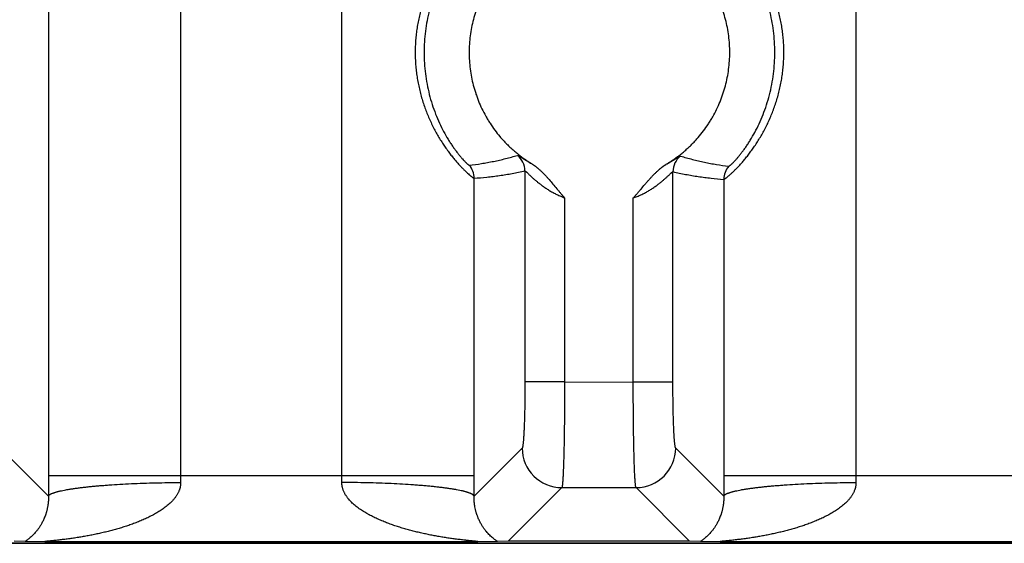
# Model space of a CAD drawing. Header units: inches. Extents: x 0 to 34, y 0 to 22.
# Tile 6 of 224: x 6.829 to 7.573, y 2.331 to 2.727. Entities that reach past the tile are written whole.
import ezdxf

# ---------------------------------------------------------------- set-up
doc = ezdxf.new("R2010")
doc.units = ezdxf.units.IN
doc.header["$LTSCALE"] = 1.87
doc.header["$MEASUREMENT"] = 0
doc.layers.get('0').update_dxf_attribs({"linetype": 'CONTINUOUS'})

msp = doc.modelspace()

# ---------------------------------------------------------------- linework, layer by layer
at = {"color": 7, "linetype": 'CONTINUOUS'}
for p, q in [((6.85079, 5.70848), (6.85079, 2.38231)), ((6.95069, 5.70848), (6.95069, 2.38231)), ((7.07261, 2.38231), (7.07261, 3.02137)), ((7.46107, 3.02129), (7.46107, 2.38231)), ((7.21091, 2.61281), (7.21091, 2.45316)), ((7.32276, 2.45316), (7.32276, 2.61222)), ((7.17251, 2.38231), (7.17251, 2.60725)), ((7.36116, 2.6064), (7.36116, 2.38231)), ((7.24088, 2.59252), (7.24088, 2.4531)), ((7.29279, 2.45316), (7.29279, 2.59235)), ((7.24088, 2.45316), (7.21091, 2.45316)), ((7.24088, 2.4531), (7.29279, 2.45316)), ((7.29279, 2.45316), (7.32276, 2.45316)), ((6.85082, 2.36686), (6.81448, 2.40321)), ((7.20882, 2.40321), (7.17248, 2.36686)), ((7.3612, 2.36686), (7.32485, 2.40321)), ((6.85079, 2.38231), (7.17251, 2.38231)), ((7.36116, 2.38231), (7.68289, 2.38231)), ((7.23879, 2.37324), (7.19831, 2.33275)), ((7.23879, 2.37324), (7.29488, 2.37324)), ((7.33536, 2.33275), (7.29488, 2.37324)), ((8.67287, 2.33131), (5.75258, 2.33131)), ((5.7528, 2.33113), (21.5412, 2.33113)), ((6.83317, 2.33254), (6.82499, 2.33275)), ((6.84883, 2.33232), (6.83317, 2.33254)), ((7.17447, 2.33232), (6.84883, 2.33232)), ((7.19013, 2.33254), (7.17447, 2.33232)), ((7.19831, 2.33275), (7.19013, 2.33254)), ((7.33536, 2.33275), (7.19831, 2.33275)), ((7.34354, 2.33254), (7.33536, 2.33275)), ((7.3592, 2.33232), (7.34354, 2.33254)), ((7.68485, 2.33232), (7.3592, 2.33232))]:
    msp.add_line(p, q, dxfattribs=at)
for centre, radius, start, end in [((7.1959, 2.61281), 0.01501, 0.02158, 51.42598), ((7.33777, 2.61221), 0.01501, 128.09554, 179.97766), ((7.1575, 2.60725), 0.01501, 0.00429, 40.88088), ((7.37617, 2.60639), 0.01501, 138.66902, 179.99394), ((7.23886, 2.40328), 0.03004, 180.1328, 269.8672), ((7.29481, 2.40328), 0.03004, 270.1328, 359.8672), ((10.28907, 2.38235), 3.43828, 180.00064, 180.25815), ((7.32322, 2.38226), 0.37253, 179.99147, 180.78374), ((6.69869, 2.38227), 0.37392, 359.21773, 0.00706), ((3.72341, 2.38238), 3.4491, 359.74225, 359.99896), ((10.79944, 2.38235), 3.43828, 180.00064, 180.25815), ((7.8336, 2.38226), 0.37253, 179.99147, 180.78374)]:
    msp.add_arc(centre, radius, start, end, dxfattribs=at)
for points, knots in [([(7.36116, 2.6064), (7.36118, 2.60639), (7.36122, 2.6064), (7.3613, 2.60642), (7.36138, 2.60645), (7.36148, 2.60649), (7.3616, 2.60655), (7.36172, 2.60662), (7.36186, 2.60671), (7.36208, 2.60684), (7.36238, 2.60705), (7.36279, 2.60734), (7.36324, 2.60769), (7.36375, 2.60809), (7.3643, 2.60854), (7.3649, 2.60906), (7.36556, 2.60962), (7.36625, 2.61024), (7.36699, 2.61092), (7.36807, 2.61193), (7.3695, 2.61333), (7.37132, 2.61518), (7.37326, 2.61725), (7.3753, 2.61954), (7.37741, 2.62204), (7.37958, 2.62475), (7.38178, 2.62765), (7.38398, 2.63075), (7.38618, 2.63403), (7.38833, 2.63748), (7.39117, 2.64235), (7.3945, 2.6488), (7.39805, 2.65696), (7.40108, 2.66555), (7.4031, 2.67297), (7.40439, 2.67904), (7.40519, 2.68365), (7.40582, 2.6883), (7.40642, 2.69455), (7.40666, 2.70083), (7.40654, 2.70711), (7.40627, 2.71181), (7.40582, 2.71649), (7.40519, 2.72115), (7.40439, 2.72576), (7.40342, 2.73032), (7.40228, 2.73482), (7.40056, 2.7407), (7.39854, 2.74644), (7.39624, 2.752), (7.39441, 2.75603), (7.39247, 2.75993), (7.39044, 2.7637), (7.38833, 2.76731), (7.38618, 2.77076), (7.38398, 2.77404), (7.38178, 2.77714), (7.37958, 2.78005), (7.37775, 2.78233), (7.3763, 2.78406), (7.37525, 2.78529), (7.37422, 2.78646), (7.37321, 2.78758), (7.37223, 2.78864), (7.37098, 2.78996), (7.3695, 2.79147), (7.36783, 2.7931), (7.36652, 2.79431), (7.36556, 2.79517), (7.3649, 2.79574), (7.3643, 2.79625), (7.36375, 2.79671), (7.36324, 2.79711), (7.36279, 2.79745), (7.36238, 2.79775), (7.36208, 2.79795), (7.36186, 2.79809), (7.36172, 2.79817), (7.3616, 2.79825), (7.36148, 2.7983), (7.36138, 2.79835), (7.3613, 2.79838), (7.36122, 2.7984), (7.36118, 2.7984), (7.36116, 2.7984)], [0, 0, 0, 0, 0.000266, 0.000603, 0.001019, 0.001515, 0.002094, 0.002757, 0.003505, 0.004338, 0.006258, 0.008518, 0.011118, 0.014054, 0.017326, 0.020929, 0.024858, 0.02911, 0.033678, 0.038557, 0.049224, 0.061056, 0.073988, 0.087954, 0.102879, 0.118686, 0.135296, 0.15263, 0.17061, 0.18916, 0.20821, 0.247544, 0.288151, 0.329662, 0.371791, 0.393021, 0.414329, 0.435696, 0.457106, 0.499986, 0.521437, 0.542875, 0.564285, 0.585652, 0.60696, 0.62819, 0.64932, 0.670325, 0.711837, 0.732278, 0.75245, 0.772306, 0.791789, 0.810839, 0.82939, 0.847369, 0.864703, 0.881313, 0.89712, 0.904698, 0.912046, 0.919153, 0.926011, 0.932611, 0.938945, 0.950776, 0.961443, 0.970891, 0.975143, 0.979072, 0.982674, 0.985946, 0.988883, 0.991483, 0.993743, 0.995663, 0.996496, 0.997243, 0.997906, 0.998485, 0.998981, 0.999397, 0.999734, 1, 1, 1, 1]), ([(7.17251, 2.79754), (7.17249, 2.79754), (7.17245, 2.79754), (7.17238, 2.79752), (7.17229, 2.79749), (7.17219, 2.79744), (7.17208, 2.79738), (7.17196, 2.79731), (7.17182, 2.79723), (7.1716, 2.79709), (7.17131, 2.79688), (7.17091, 2.79659), (7.17047, 2.79625), (7.16997, 2.79585), (7.16942, 2.79539), (7.16883, 2.79489), (7.16819, 2.79432), (7.16751, 2.7937), (7.16678, 2.79302), (7.16573, 2.79202), (7.16432, 2.79063), (7.16254, 2.78879), (7.16064, 2.78673), (7.15865, 2.78446), (7.15658, 2.78197), (7.15446, 2.77928), (7.15268, 2.77691), (7.15125, 2.77491), (7.15017, 2.77336), (7.14909, 2.77175), (7.14765, 2.76954), (7.14587, 2.76666), (7.14381, 2.76308), (7.14182, 2.75935), (7.13992, 2.75548), (7.13812, 2.75149), (7.13644, 2.74738), (7.13489, 2.74317), (7.13347, 2.73887), (7.13221, 2.73448), (7.13109, 2.73003), (7.13014, 2.72551), (7.12936, 2.72095), (7.12874, 2.71634), (7.1283, 2.71171), (7.12803, 2.70706), (7.12794, 2.70239), (7.12803, 2.69773), (7.1283, 2.69307), (7.12874, 2.68844), (7.12936, 2.68384), (7.13014, 2.67927), (7.1311, 2.67476), (7.13221, 2.6703), (7.13348, 2.66592), (7.13489, 2.66161), (7.13695, 2.65603), (7.13927, 2.65063), (7.14183, 2.64543), (7.14382, 2.64171), (7.14588, 2.63812), (7.14799, 2.6347), (7.15014, 2.63145), (7.1523, 2.62838), (7.15446, 2.6255), (7.15658, 2.62281), (7.15865, 2.62033), (7.16065, 2.61806), (7.16226, 2.6163), (7.1635, 2.61501), (7.16464, 2.61385), (7.16573, 2.61277), (7.16679, 2.61176), (7.16772, 2.6109), (7.1686, 2.61011), (7.16943, 2.6094), (7.16997, 2.60894), (7.17047, 2.60854), (7.17091, 2.6082), (7.17131, 2.60791), (7.17161, 2.6077), (7.17182, 2.60757), (7.17196, 2.60748), (7.17208, 2.60741), (7.17219, 2.60735), (7.17229, 2.60731), (7.17238, 2.60728), (7.17245, 2.60726), (7.17249, 2.60725), (7.17251, 2.60725)], [0, 0, 0, 0, 0.000266, 0.000604, 0.001019, 0.001516, 0.002095, 0.002758, 0.003505, 0.004338, 0.006257, 0.008515, 0.011112, 0.014045, 0.017312, 0.020911, 0.024838, 0.029088, 0.033655, 0.038531, 0.049185, 0.060995, 0.073907, 0.087864, 0.102783, 0.118577, 0.135166, 0.143736, 0.152476, 0.16138, 0.170439, 0.188979, 0.208023, 0.227503, 0.247358, 0.267532, 0.287978, 0.308652, 0.329516, 0.350537, 0.371684, 0.392933, 0.414263, 0.435653, 0.457087, 0.478549, 0.500025, 0.521501, 0.542963, 0.564397, 0.585787, 0.607116, 0.628365, 0.649512, 0.670532, 0.691396, 0.71207, 0.752684, 0.772538, 0.792016, 0.811057, 0.829597, 0.847563, 0.864881, 0.881474, 0.897262, 0.912169, 0.926116, 0.939031, 0.945079, 0.950845, 0.961497, 0.966369, 0.970931, 0.979099, 0.982696, 0.985963, 0.988896, 0.991493, 0.99375, 0.995668, 0.996499, 0.997246, 0.997908, 0.998486, 0.998982, 0.999397, 0.999734, 1, 1, 1, 1]), ([(7.16885, 2.78772), (7.16883, 2.78772), (7.1688, 2.78772), (7.16874, 2.7877), (7.16867, 2.78768), (7.16859, 2.78764), (7.1685, 2.78758), (7.1684, 2.78752), (7.16829, 2.78744), (7.16812, 2.78732), (7.16788, 2.78713), (7.16756, 2.78686), (7.1672, 2.78654), (7.1668, 2.78618), (7.16637, 2.78576), (7.16589, 2.78528), (7.16538, 2.78476), (7.16463, 2.78396), (7.1636, 2.78283), (7.16229, 2.78132), (7.16087, 2.7796), (7.15936, 2.77767), (7.15778, 2.77554), (7.15615, 2.77323), (7.15448, 2.77072), (7.1528, 2.76805), (7.15112, 2.76521), (7.14888, 2.76116), (7.1462, 2.75577), (7.14329, 2.74892), (7.14072, 2.74169), (7.13855, 2.73416), (7.13683, 2.7264), (7.13558, 2.71849), (7.13483, 2.71047), (7.13458, 2.7024), (7.13483, 2.69433), (7.13558, 2.68631), (7.13683, 2.67839), (7.13855, 2.67064), (7.14072, 2.66311), (7.14329, 2.65587), (7.1462, 2.64902), (7.14937, 2.64265), (7.15219, 2.63771), (7.15448, 2.63407), (7.15615, 2.63156), (7.15778, 2.62925), (7.15936, 2.62712), (7.16087, 2.6252), (7.16229, 2.62348), (7.1636, 2.62196), (7.16463, 2.62083), (7.16538, 2.62004), (7.16589, 2.61951), (7.16637, 2.61904), (7.1668, 2.61862), (7.1672, 2.61825), (7.16756, 2.61793), (7.16788, 2.61766), (7.16812, 2.61748), (7.16829, 2.61735), (7.1684, 2.61727), (7.1685, 2.61721), (7.16859, 2.61716), (7.16867, 2.61712), (7.16874, 2.61709), (7.1688, 2.61708), (7.16883, 2.61708), (7.16885, 2.61708)], [0, 0, 0, 0, 0.000252, 0.000569, 0.00096, 0.001429, 0.00198, 0.002613, 0.00333, 0.00413, 0.005984, 0.008176, 0.010706, 0.013574, 0.016779, 0.020321, 0.024197, 0.028404, 0.037782, 0.048403, 0.06022, 0.073183, 0.087231, 0.102268, 0.1182, 0.134942, 0.152414, 0.170538, 0.208401, 0.247926, 0.288633, 0.330159, 0.372233, 0.414655, 0.457283, 0.500006, 0.542729, 0.585357, 0.627779, 0.669852, 0.711378, 0.752087, 0.791611, 0.829471, 0.865078, 0.881829, 0.897761, 0.912787, 0.926821, 0.939787, 0.951612, 0.962235, 0.971604, 0.975806, 0.979679, 0.983221, 0.986428, 0.989298, 0.991829, 0.994021, 0.995874, 0.996673, 0.997389, 0.998021, 0.998571, 0.99904, 0.999431, 0.999748, 1, 1, 1, 1]), ([(7.21591, 2.78653), (7.21547, 2.78626), (7.2148, 2.78583), (7.21404, 2.78533), (7.2136, 2.78503), (7.21317, 2.78474), (7.21262, 2.78438), (7.21197, 2.78394), (7.21131, 2.7835), (7.21067, 2.78305), (7.21002, 2.7826), (7.20939, 2.78214), (7.20875, 2.78167), (7.20791, 2.78105), (7.20687, 2.78025), (7.20563, 2.77928), (7.20441, 2.77829), (7.20321, 2.77727), (7.20202, 2.77624), (7.20045, 2.77484), (7.19854, 2.77304), (7.19632, 2.77081), (7.19417, 2.76851), (7.19141, 2.76535), (7.18814, 2.76124), (7.18514, 2.75693), (7.18291, 2.75338), (7.1808, 2.74975), (7.17837, 2.7451), (7.17625, 2.74029), (7.17474, 2.73638), (7.17336, 2.73242), (7.17186, 2.72738), (7.17046, 2.72124), (7.16946, 2.71502), (7.16885, 2.70875), (7.16864, 2.70246), (7.16884, 2.69616), (7.16944, 2.68989), (7.17044, 2.68367), (7.17183, 2.67753), (7.17332, 2.6725), (7.1747, 2.66853), (7.1762, 2.66461), (7.17832, 2.65981), (7.18074, 2.65515), (7.18285, 2.65152), (7.18507, 2.64796), (7.18807, 2.64365), (7.19133, 2.63954), (7.19409, 2.63638), (7.19624, 2.63407), (7.19846, 2.63184), (7.20075, 2.62968), (7.2031, 2.62759), (7.20553, 2.62558), (7.2076, 2.62397), (7.20928, 2.62272), (7.21057, 2.62181), (7.21186, 2.62092), (7.21317, 2.62004), (7.21448, 2.61918), (7.21537, 2.61861), (7.21582, 2.61834)], [0, 0, 0, 0, 0.007813, 0.01172, 0.013673, 0.015627, 0.019534, 0.02344, 0.027347, 0.031253, 0.035159, 0.039066, 0.042973, 0.04688, 0.054693, 0.062506, 0.070319, 0.078133, 0.085946, 0.093759, 0.109385, 0.125011, 0.140637, 0.156263, 0.187511, 0.218759, 0.234385, 0.250011, 0.281259, 0.312507, 0.328134, 0.34376, 0.375008, 0.406256, 0.437504, 0.468752, 0.5, 0.531248, 0.562497, 0.593745, 0.624993, 0.656241, 0.671867, 0.687493, 0.718741, 0.749989, 0.765615, 0.781242, 0.81249, 0.843738, 0.859364, 0.87499, 0.890616, 0.906242, 0.921868, 0.937494, 0.95312, 0.960934, 0.968747, 0.97656, 0.984373, 0.992187, 1, 1, 1, 1]), ([(7.31776, 2.61778), (7.31821, 2.61806), (7.31888, 2.61849), (7.31976, 2.61907), (7.32042, 2.61951), (7.32108, 2.61994), (7.32175, 2.62038), (7.3223, 2.62074), (7.32274, 2.62104), (7.32317, 2.62134), (7.32372, 2.62171), (7.32437, 2.62217), (7.32501, 2.62264), (7.32586, 2.62326), (7.32692, 2.62405), (7.32818, 2.62502), (7.32941, 2.62602), (7.33064, 2.62703), (7.33184, 2.62806), (7.33343, 2.62946), (7.33537, 2.63126), (7.33762, 2.63349), (7.33981, 2.6358), (7.34262, 2.63896), (7.34594, 2.64308), (7.34898, 2.64741), (7.35125, 2.65098), (7.3534, 2.65463), (7.35586, 2.65931), (7.35802, 2.66414), (7.35956, 2.66809), (7.36097, 2.67208), (7.36249, 2.67715), (7.36392, 2.68333), (7.36495, 2.6896), (7.36557, 2.69592), (7.36578, 2.70227), (7.36558, 2.70861), (7.36498, 2.71494), (7.36397, 2.72121), (7.36256, 2.7274), (7.36075, 2.73349), (7.35855, 2.73944), (7.35598, 2.74525), (7.35303, 2.75088), (7.34973, 2.7563), (7.34609, 2.7615), (7.34278, 2.76563), (7.33998, 2.76881), (7.3378, 2.77112), (7.33555, 2.77335), (7.33323, 2.77552), (7.33084, 2.77761), (7.3288, 2.77928), (7.32713, 2.78058), (7.32586, 2.78154), (7.32458, 2.78247), (7.32285, 2.78369), (7.32064, 2.78515), (7.31887, 2.7863), (7.31796, 2.78685)], [0, 0, 0, 0, 0.007812, 0.01172, 0.015627, 0.019534, 0.023441, 0.027347, 0.0293, 0.031253, 0.03516, 0.039067, 0.042974, 0.04688, 0.054694, 0.062507, 0.07032, 0.078134, 0.085947, 0.09376, 0.109386, 0.125012, 0.140638, 0.156265, 0.187513, 0.218761, 0.234388, 0.250014, 0.281262, 0.31251, 0.328137, 0.343763, 0.375011, 0.40626, 0.437508, 0.468756, 0.500005, 0.531253, 0.562501, 0.59375, 0.624998, 0.656247, 0.687495, 0.718743, 0.749992, 0.78124, 0.812488, 0.843737, 0.859363, 0.874989, 0.890615, 0.906242, 0.921868, 0.937494, 0.945307, 0.953121, 0.960934, 0.968748, 0.984374, 1, 1, 1, 1]), ([(7.3649, 2.61631), (7.36492, 2.61631), (7.36495, 2.61631), (7.36501, 2.61632), (7.36508, 2.61635), (7.36516, 2.61639), (7.36525, 2.61644), (7.36536, 2.6165), (7.36547, 2.61658), (7.36565, 2.6167), (7.36589, 2.61689), (7.36621, 2.61716), (7.36658, 2.61748), (7.36698, 2.61785), (7.36742, 2.61827), (7.36791, 2.61875), (7.36843, 2.61927), (7.3692, 2.62007), (7.37025, 2.62121), (7.37158, 2.62273), (7.37303, 2.62446), (7.37457, 2.6264), (7.37618, 2.62854), (7.37785, 2.63088), (7.37955, 2.6334), (7.38189, 2.63707), (7.38477, 2.64205), (7.388, 2.64849), (7.39098, 2.65541), (7.3936, 2.66271), (7.39581, 2.67032), (7.39757, 2.67815), (7.39884, 2.68614), (7.39961, 2.69425), (7.39987, 2.7024), (7.39961, 2.71055), (7.39884, 2.71865), (7.39757, 2.72665), (7.39581, 2.73448), (7.3936, 2.74208), (7.39098, 2.74939), (7.388, 2.7563), (7.38477, 2.76274), (7.38189, 2.76772), (7.37955, 2.7714), (7.37785, 2.77392), (7.37618, 2.77625), (7.37457, 2.77839), (7.37303, 2.78033), (7.37158, 2.78206), (7.37025, 2.78359), (7.3692, 2.78472), (7.36843, 2.78552), (7.36791, 2.78605), (7.36742, 2.78652), (7.36698, 2.78694), (7.36658, 2.78732), (7.36621, 2.78763), (7.36589, 2.7879), (7.36565, 2.78809), (7.36547, 2.78822), (7.36536, 2.78829), (7.36525, 2.78836), (7.36516, 2.78841), (7.36508, 2.78845), (7.36501, 2.78847), (7.36495, 2.78849), (7.36492, 2.78849), (7.3649, 2.78849)], [0, 0, 0, 0, 0.000252, 0.000569, 0.00096, 0.001429, 0.001979, 0.002612, 0.003329, 0.004129, 0.005983, 0.008175, 0.010706, 0.013576, 0.016783, 0.020327, 0.024203, 0.028407, 0.037781, 0.048413, 0.060247, 0.073223, 0.087271, 0.102311, 0.118258, 0.135024, 0.170658, 0.208538, 0.248071, 0.288777, 0.330289, 0.372337, 0.414727, 0.457317, 0.5, 0.542683, 0.585274, 0.627664, 0.669712, 0.711224, 0.75193, 0.791463, 0.829343, 0.864976, 0.881743, 0.897689, 0.912729, 0.926777, 0.939753, 0.951588, 0.962218, 0.971594, 0.975798, 0.979673, 0.983216, 0.986424, 0.989296, 0.991828, 0.99402, 0.995873, 0.996673, 0.997389, 0.998021, 0.998571, 0.99904, 0.999431, 0.999748, 1, 1, 1, 1]), ([(7.16885, 2.61708), (7.17192, 2.61745), (7.17652, 2.61809), (7.18261, 2.61913), (7.18718, 2.62001), (7.19173, 2.62099), (7.19777, 2.62242), (7.20228, 2.62365), (7.20526, 2.62454)], [0, 0, 0, 0, 0.249274, 0.374016, 0.498865, 0.623854, 0.749018, 1, 1, 1, 1]), ([(7.20526, 2.62454), (7.20527, 2.62454), (7.20528, 2.62455), (7.20531, 2.62455), (7.20534, 2.62454), (7.2054, 2.62453), (7.20547, 2.62451), (7.20558, 2.62447), (7.2057, 2.62441), (7.20585, 2.62434), (7.20601, 2.62426), (7.20626, 2.62412), (7.20663, 2.62391), (7.20711, 2.62362), (7.20767, 2.62327), (7.2083, 2.62288), (7.209, 2.62245), (7.20976, 2.62197), (7.21059, 2.62146), (7.21148, 2.62091), (7.21244, 2.62034), (7.21384, 2.61951), (7.21492, 2.61888), (7.21566, 2.61846)], [0, 0, 0, 0, 0.001898, 0.00416, 0.00683, 0.009934, 0.017499, 0.026926, 0.038245, 0.051476, 0.066631, 0.083698, 0.123467, 0.170612, 0.224978, 0.286339, 0.354444, 0.429052, 0.50993, 0.596834, 0.68951, 0.787735, 1, 1, 1, 1]), ([(7.31811, 2.61807), (7.31885, 2.61848), (7.31994, 2.61909), (7.32133, 2.61991), (7.32229, 2.62047), (7.32318, 2.62101), (7.32401, 2.62151), (7.32478, 2.62198), (7.32547, 2.62241), (7.3261, 2.62279), (7.32666, 2.62312), (7.32708, 2.62337), (7.32738, 2.62354), (7.32758, 2.62365), (7.32776, 2.62375), (7.32792, 2.62383), (7.32807, 2.6239), (7.32819, 2.62395), (7.32828, 2.62399), (7.32834, 2.62401), (7.32838, 2.62402), (7.32842, 2.62402), (7.32846, 2.62403), (7.32849, 2.62403), (7.3285, 2.62403), (7.32851, 2.62403)], [0, 0, 0, 0, 0.212558, 0.310895, 0.403669, 0.490611, 0.57147, 0.646007, 0.714008, 0.775286, 0.829636, 0.876813, 0.897627, 0.916546, 0.933533, 0.948547, 0.96161, 0.972782, 0.981998, 0.985897, 0.989412, 0.992618, 0.995515, 0.998001, 1, 1, 1, 1]), ([(7.32851, 2.62403), (7.33149, 2.62312), (7.33599, 2.62186), (7.34204, 2.62038), (7.34658, 2.61937), (7.35114, 2.61846), (7.35724, 2.61737), (7.36183, 2.6167), (7.3649, 2.61631)], [0, 0, 0, 0, 0.251057, 0.376239, 0.501234, 0.626077, 0.7508, 1, 1, 1, 1]), ([(7.17251, 2.60725), (7.17572, 2.60747), (7.18052, 2.60789), (7.18692, 2.60862), (7.19172, 2.60926), (7.19652, 2.61), (7.20293, 2.61111), (7.20772, 2.61209), (7.21091, 2.61281)], [0, 0, 0, 0, 0.248109, 0.372512, 0.497206, 0.622246, 0.747685, 1, 1, 1, 1]), ([(7.21091, 2.61281), (7.21092, 2.61281), (7.21093, 2.61281), (7.21096, 2.61281), (7.21099, 2.6128), (7.21102, 2.61278), (7.21106, 2.61276), (7.21111, 2.61273), (7.21116, 2.6127), (7.21124, 2.61264), (7.21135, 2.61256), (7.21149, 2.61244), (7.21166, 2.61229), (7.21184, 2.61213), (7.21204, 2.61194), (7.21235, 2.61166), (7.21277, 2.61126), (7.21332, 2.61074), (7.21392, 2.61016), (7.21459, 2.60953), (7.2153, 2.60885), (7.21607, 2.60815), (7.21688, 2.60741), (7.21773, 2.60665), (7.21895, 2.60559), (7.22022, 2.60452), (7.22156, 2.60345), (7.22261, 2.60263), (7.22371, 2.60181), (7.22522, 2.60072), (7.22721, 2.59937), (7.2297, 2.59781), (7.23233, 2.59632), (7.23462, 2.59516), (7.2365, 2.59429), (7.23794, 2.59366), (7.2394, 2.59307), (7.24039, 2.5927), (7.24088, 2.59252)], [0, 0, 0, 0, 0.000549, 0.001242, 0.002112, 0.003175, 0.00444, 0.005909, 0.007585, 0.009467, 0.013848, 0.019042, 0.025029, 0.031782, 0.039275, 0.047478, 0.065899, 0.086799, 0.109936, 0.135088, 0.162054, 0.190651, 0.22072, 0.252124, 0.284743, 0.353217, 0.388908, 0.42547, 0.462844, 0.500975, 0.579309, 0.660104, 0.743, 0.827605, 0.870411, 0.913463, 0.956686, 1, 1, 1, 1]), ([(7.21582, 2.61834), (7.21598, 2.61824), (7.21622, 2.61809), (7.21654, 2.6179), (7.21678, 2.61775), (7.21702, 2.61759), (7.21733, 2.61738), (7.21764, 2.61717), (7.21794, 2.61695), (7.21824, 2.61672), (7.21862, 2.61644), (7.21907, 2.6161), (7.21952, 2.61576), (7.21996, 2.6154), (7.22054, 2.61492), (7.22126, 2.61432), (7.2221, 2.61357), (7.22321, 2.61255), (7.22456, 2.61123), (7.22613, 2.60961), (7.22766, 2.60795), (7.22966, 2.6057), (7.23209, 2.60283), (7.23449, 2.59993), (7.23643, 2.59763), (7.23789, 2.59591), (7.23937, 2.5942), (7.24037, 2.59308), (7.24088, 2.59252)], [0, 0, 0, 0, 0.015627, 0.02344, 0.031251, 0.039062, 0.046873, 0.062501, 0.070316, 0.078131, 0.093758, 0.109381, 0.125005, 0.140631, 0.156257, 0.187508, 0.218758, 0.250009, 0.312508, 0.375007, 0.437507, 0.500006, 0.625004, 0.750002, 0.812501, 0.875, 0.9375, 1, 1, 1, 1]), ([(7.29279, 2.59235), (7.2933, 2.59289), (7.2943, 2.594), (7.29577, 2.59568), (7.29723, 2.59738), (7.29916, 2.59965), (7.30108, 2.60194), (7.30301, 2.6042), (7.30448, 2.60589), (7.30598, 2.60756), (7.3075, 2.6092), (7.3088, 2.61053), (7.30987, 2.61157), (7.31068, 2.61234), (7.3115, 2.6131), (7.3122, 2.61371), (7.31277, 2.6142), (7.3132, 2.61456), (7.31363, 2.61491), (7.31407, 2.61526), (7.31451, 2.6156), (7.31489, 2.61588), (7.31518, 2.61611), (7.31541, 2.61627), (7.31564, 2.61644), (7.31586, 2.6166), (7.31609, 2.61676), (7.31629, 2.61689), (7.31644, 2.61699), (7.31655, 2.61707), (7.31667, 2.61716), (7.31678, 2.61724), (7.3169, 2.61731), (7.31702, 2.61739), (7.31714, 2.61746), (7.31726, 2.61753), (7.31739, 2.61759), (7.31755, 2.61767), (7.31768, 2.61774), (7.31776, 2.61778)], [0, 0, 0, 0, 0.062499, 0.125, 0.187499, 0.249998, 0.374996, 0.437495, 0.499994, 0.562493, 0.624991, 0.687489, 0.718739, 0.749989, 0.781238, 0.812487, 0.828112, 0.843737, 0.859362, 0.874986, 0.890611, 0.906236, 0.914048, 0.921862, 0.929675, 0.937486, 0.945294, 0.953106, 0.957015, 0.960928, 0.964842, 0.968755, 0.972664, 0.976567, 0.980468, 0.984371, 0.988279, 0.992189, 1, 1, 1, 1]), ([(7.29279, 2.59235), (7.29329, 2.59252), (7.29427, 2.59288), (7.29573, 2.59345), (7.29718, 2.59406), (7.29906, 2.59491), (7.30134, 2.59604), (7.30397, 2.5975), (7.30647, 2.59903), (7.30884, 2.60061), (7.31106, 2.60222), (7.31312, 2.60382), (7.31474, 2.60515), (7.31596, 2.60619), (7.31681, 2.60693), (7.31762, 2.60766), (7.31838, 2.60835), (7.3191, 2.60901), (7.31976, 2.60963), (7.32037, 2.6102), (7.32091, 2.61071), (7.32133, 2.6111), (7.32163, 2.61138), (7.32184, 2.61156), (7.32202, 2.61172), (7.32218, 2.61186), (7.32233, 2.61197), (7.32244, 2.61206), (7.32251, 2.61211), (7.32258, 2.61215), (7.32263, 2.61218), (7.32269, 2.6122), (7.32272, 2.61221), (7.32274, 2.61222), (7.32276, 2.61222), (7.32276, 2.61222)], [0, 0, 0, 0, 0.043437, 0.086784, 0.129956, 0.172879, 0.257706, 0.340798, 0.421756, 0.500211, 0.575789, 0.64806, 0.7165, 0.749077, 0.780423, 0.810423, 0.838934, 0.865799, 0.890836, 0.913845, 0.934613, 0.952913, 0.961061, 0.968501, 0.975202, 0.981136, 0.986277, 0.990608, 0.992468, 0.994126, 0.996825, 0.997878, 0.998751, 0.999452, 1, 1, 1, 1]), ([(7.32276, 2.61222), (7.32595, 2.61148), (7.33074, 2.61046), (7.33715, 2.60931), (7.34195, 2.60854), (7.34675, 2.60786), (7.35315, 2.60708), (7.35796, 2.60664), (7.36116, 2.6064)], [0, 0, 0, 0, 0.252407, 0.377869, 0.502915, 0.627601, 0.751981, 1, 1, 1, 1]), ([(7.21091, 2.45316), (7.21091, 2.45), (7.21089, 2.44529), (7.21083, 2.43907), (7.21076, 2.43458), (7.21067, 2.43025), (7.21057, 2.42614), (7.21045, 2.42227), (7.21031, 2.41868), (7.21016, 2.41541), (7.21002, 2.41289), (7.20991, 2.41105), (7.20982, 2.40982), (7.20973, 2.40868), (7.20963, 2.40765), (7.20954, 2.40672), (7.20944, 2.40589), (7.20934, 2.40517), (7.20926, 2.40464), (7.20919, 2.40427), (7.20914, 2.40404), (7.20909, 2.40386), (7.20906, 2.40373), (7.20902, 2.40362), (7.20898, 2.4035), (7.20894, 2.40339), (7.2089, 2.40332), (7.20888, 2.40327), (7.20885, 2.40324), (7.20883, 2.40322), (7.20882, 2.40321)], [0, 0, 0, 0, 0.189514, 0.28211, 0.372138, 0.458777, 0.541241, 0.61878, 0.690695, 0.756335, 0.815107, 0.841754, 0.866492, 0.889265, 0.910028, 0.928735, 0.945345, 0.959826, 0.972155, 0.977508, 0.982317, 0.986582, 0.988512, 0.990307, 0.993496, 0.996159, 0.997299, 0.998316, 0.999213, 1, 1, 1, 1]), ([(7.24088, 2.4531), (7.24088, 2.45056), (7.24088, 2.4455), (7.24085, 2.43797), (7.2408, 2.43058), (7.24073, 2.4234), (7.24064, 2.41648), (7.24054, 2.4099), (7.24042, 2.40372), (7.24028, 2.39798), (7.24016, 2.3935), (7.24005, 2.39019), (7.23996, 2.38791), (7.23988, 2.38578), (7.23979, 2.38381), (7.2397, 2.38199), (7.2396, 2.38034), (7.23951, 2.37885), (7.23941, 2.37753), (7.23933, 2.37653), (7.23926, 2.37583), (7.23921, 2.37536), (7.23916, 2.37494), (7.23911, 2.37456), (7.23906, 2.37423), (7.23901, 2.37394), (7.23895, 2.3737), (7.23891, 2.37353), (7.23887, 2.37341), (7.23885, 2.37334), (7.23882, 2.37329), (7.2388, 2.37325), (7.23879, 2.37324)], [0, 0, 0, 0, 0.095333, 0.189793, 0.28252, 0.37267, 0.459424, 0.541993, 0.619628, 0.691624, 0.757327, 0.787631, 0.816144, 0.842802, 0.867543, 0.890314, 0.911062, 0.929742, 0.946313, 0.960739, 0.967138, 0.97299, 0.978293, 0.983044, 0.987243, 0.990887, 0.99398, 0.996522, 0.99759, 0.998523, 0.999325, 1, 1, 1, 1]), ([(7.29488, 2.37324), (7.29487, 2.37325), (7.29485, 2.37329), (7.29482, 2.37334), (7.2948, 2.37341), (7.29476, 2.37353), (7.29472, 2.3737), (7.29467, 2.37395), (7.29462, 2.37423), (7.29457, 2.37456), (7.29451, 2.37494), (7.29446, 2.37536), (7.29441, 2.37583), (7.29434, 2.37654), (7.29426, 2.37753), (7.29416, 2.37885), (7.29407, 2.38034), (7.29397, 2.382), (7.29388, 2.38382), (7.29379, 2.38579), (7.29371, 2.38792), (7.29363, 2.3902), (7.29352, 2.39352), (7.29339, 2.398), (7.29325, 2.40374), (7.29313, 2.40993), (7.29303, 2.41652), (7.29294, 2.42344), (7.29288, 2.43063), (7.29283, 2.43802), (7.2928, 2.44556), (7.29279, 2.45062), (7.29279, 2.45316)], [0, 0, 0, 0, 0.000675, 0.001477, 0.002411, 0.003478, 0.006021, 0.009114, 0.01276, 0.016959, 0.021711, 0.027014, 0.032868, 0.039268, 0.053697, 0.07027, 0.088953, 0.109705, 0.132479, 0.157224, 0.183885, 0.212402, 0.24271, 0.30842, 0.380421, 0.45806, 0.540631, 0.627383, 0.717527, 0.810244, 0.904688, 1, 1, 1, 1]), ([(7.32485, 2.40321), (7.32484, 2.40322), (7.32482, 2.40324), (7.3248, 2.40327), (7.32477, 2.40332), (7.32473, 2.40339), (7.32469, 2.4035), (7.32465, 2.40362), (7.32462, 2.40373), (7.32458, 2.40386), (7.32454, 2.40404), (7.32449, 2.40427), (7.32442, 2.40464), (7.32433, 2.40517), (7.32423, 2.40589), (7.32413, 2.40672), (7.32404, 2.40765), (7.32395, 2.40868), (7.32385, 2.40982), (7.32377, 2.41105), (7.32365, 2.41289), (7.32351, 2.41541), (7.32336, 2.41868), (7.32322, 2.42227), (7.3231, 2.42614), (7.323, 2.43025), (7.32291, 2.43458), (7.32285, 2.43907), (7.32278, 2.44529), (7.32276, 2.45), (7.32276, 2.45316)], [0, 0, 0, 0, 0.000786, 0.001684, 0.0027, 0.00384, 0.006502, 0.009692, 0.011487, 0.013417, 0.017684, 0.022492, 0.027844, 0.040173, 0.054655, 0.071265, 0.089971, 0.110734, 0.133508, 0.158246, 0.184891, 0.243666, 0.309304, 0.38122, 0.458759, 0.541223, 0.627863, 0.717889, 0.810487, 1, 1, 1, 1]), ([(6.95073, 2.37716), (6.95073, 2.37682), (6.95072, 2.37614), (6.95063, 2.37513), (6.9505, 2.37429), (6.95037, 2.37363), (6.95025, 2.37314), (6.95012, 2.37265), (6.94998, 2.37217), (6.94982, 2.37169), (6.94959, 2.37106), (6.94927, 2.37029), (6.94885, 2.36939), (6.94838, 2.36851), (6.94787, 2.36765), (6.94733, 2.36682), (6.94676, 2.36601), (6.94616, 2.36522), (6.94554, 2.36446), (6.94489, 2.36372), (6.94401, 2.36276), (6.94285, 2.3616), (6.94139, 2.36029), (6.93989, 2.35905), (6.93834, 2.35787), (6.93675, 2.35674), (6.93513, 2.35566), (6.93349, 2.35463), (6.93182, 2.35365), (6.93012, 2.35271), (6.92841, 2.3518), (6.92668, 2.35093), (6.92494, 2.3501), (6.92318, 2.34929), (6.92142, 2.34852), (6.91964, 2.34777), (6.91785, 2.34705), (6.91605, 2.34636), (6.91364, 2.34546), (6.91061, 2.34441), (6.90695, 2.34322), (6.90327, 2.34211), (6.89957, 2.34108), (6.89586, 2.34012), (6.89213, 2.33922), (6.8884, 2.33838), (6.88466, 2.3376), (6.88091, 2.33687), (6.87779, 2.33631), (6.87529, 2.33589), (6.87341, 2.33559), (6.87154, 2.33529), (6.86967, 2.33501), (6.8678, 2.33475), (6.86594, 2.33449), (6.86408, 2.33424), (6.86222, 2.33401), (6.86038, 2.33379), (6.85855, 2.33357), (6.85703, 2.3334), (6.85582, 2.33327), (6.85493, 2.33318), (6.85404, 2.33309), (6.85317, 2.33299), (6.85245, 2.33292), (6.85188, 2.33286), (6.85146, 2.33282), (6.85105, 2.33278), (6.85065, 2.33274), (6.85025, 2.33269), (6.84987, 2.33265), (6.84956, 2.33262), (6.84933, 2.33259), (6.84916, 2.33257), (6.84899, 2.33255), (6.84884, 2.33253), (6.84869, 2.33251), (6.84855, 2.3325), (6.84843, 2.33248), (6.84831, 2.33246), (6.84823, 2.33244), (6.84817, 2.33243), (6.84814, 2.33242), (6.8481, 2.33242), (6.84808, 2.33241), (6.84805, 2.3324), (6.84804, 2.3324), (6.84803, 2.33239), (6.84803, 2.33239), (6.84802, 2.33238), (6.84802, 2.33238), (6.84803, 2.33237), (6.84803, 2.33237), (6.84803, 2.33237), (6.84804, 2.33236), (6.84805, 2.33236), (6.84807, 2.33236), (6.84809, 2.33235), (6.84813, 2.33235), (6.84816, 2.33234), (6.8482, 2.33234), (6.84825, 2.33233), (6.84832, 2.33233), (6.84842, 2.33233), (6.84854, 2.33232), (6.84868, 2.33232), (6.84878, 2.33232), (6.84883, 2.33232)], [0, 0, 0, 0, 0.008535, 0.01705, 0.025541, 0.029778, 0.034008, 0.038232, 0.04245, 0.046661, 0.050866, 0.059257, 0.067624, 0.075969, 0.084292, 0.092597, 0.100883, 0.109152, 0.117406, 0.125647, 0.133874, 0.150294, 0.166674, 0.183021, 0.19934, 0.215634, 0.231906, 0.24816, 0.264398, 0.28062, 0.296829, 0.313026, 0.329213, 0.345387, 0.361552, 0.37771, 0.393858, 0.409997, 0.426129, 0.45837, 0.49058, 0.522761, 0.554913, 0.587032, 0.619118, 0.651165, 0.683168, 0.715121, 0.747011, 0.762927, 0.778822, 0.794691, 0.81053, 0.826335, 0.842098, 0.857811, 0.873461, 0.889032, 0.904499, 0.919827, 0.927423, 0.934958, 0.942421, 0.949791, 0.95704, 0.960608, 0.96413, 0.967594, 0.970992, 0.974308, 0.977524, 0.98061, 0.982094, 0.98353, 0.984912, 0.986233, 0.987484, 0.988652, 0.989722, 0.990678, 0.991499, 0.991855, 0.992171, 0.992448, 0.992683, 0.992874, 0.993019, 0.993076, 0.993121, 0.993187, 0.993214, 0.993244, 0.993282, 0.99333, 0.993388, 0.993457, 0.993629, 0.993845, 0.994105, 0.994409, 0.994755, 0.995141, 0.995565, 0.996514, 0.997584, 0.99875, 1, 1, 1, 1]), ([(6.85082, 2.36686), (6.8509, 2.36704), (6.85104, 2.36725), (6.85126, 2.36748), (6.85144, 2.36765), (6.8517, 2.36786), (6.85206, 2.3681), (6.85247, 2.36834), (6.85295, 2.36859), (6.85347, 2.36883), (6.85406, 2.36907), (6.85469, 2.36931), (6.85539, 2.36955), (6.85613, 2.36978), (6.85693, 2.37002), (6.85778, 2.37025), (6.85869, 2.37048), (6.86, 2.37079), (6.86177, 2.37118), (6.86362, 2.37154), (6.86521, 2.37182), (6.86692, 2.37211), (6.86918, 2.37247), (6.87202, 2.37287), (6.87505, 2.37326), (6.87825, 2.37364), (6.88162, 2.374), (6.88514, 2.37435), (6.88881, 2.37468), (6.89263, 2.37499), (6.89796, 2.37539), (6.90492, 2.37583), (6.91357, 2.37628), (6.92256, 2.37664), (6.93181, 2.37691), (6.94122, 2.37709), (6.94755, 2.37715), (6.95073, 2.37716)], [0, 0, 0, 0, 0.005801, 0.007467, 0.009232, 0.013075, 0.017361, 0.022113, 0.027344, 0.033066, 0.039285, 0.046006, 0.053229, 0.060958, 0.06919, 0.077925, 0.087161, 0.096894, 0.117839, 0.140726, 0.152885, 0.165513, 0.19215, 0.220585, 0.250756, 0.282601, 0.316049, 0.351029, 0.387463, 0.42527, 0.464367, 0.546079, 0.631869, 0.720968, 0.812574, 0.905865, 1, 1, 1, 1]), ([(7.17247, 2.36686), (7.17239, 2.36704), (7.17225, 2.36725), (7.17203, 2.36748), (7.17185, 2.36765), (7.17159, 2.36786), (7.17123, 2.3681), (7.17082, 2.36834), (7.17035, 2.36859), (7.16982, 2.36883), (7.16924, 2.36907), (7.1686, 2.36931), (7.16791, 2.36955), (7.16716, 2.36978), (7.16636, 2.37002), (7.16551, 2.37025), (7.1646, 2.37048), (7.16329, 2.37079), (7.16153, 2.37118), (7.15967, 2.37154), (7.15809, 2.37182), (7.15638, 2.37211), (7.15412, 2.37247), (7.15127, 2.37287), (7.14824, 2.37326), (7.14504, 2.37364), (7.14168, 2.374), (7.13816, 2.37435), (7.13448, 2.37468), (7.13067, 2.37499), (7.12533, 2.37539), (7.11837, 2.37583), (7.10972, 2.37628), (7.10074, 2.37664), (7.09149, 2.37691), (7.08208, 2.37709), (7.07575, 2.37715), (7.07257, 2.37716)], [0, 0, 0, 0, 0.005799, 0.007465, 0.00923, 0.013072, 0.017357, 0.022108, 0.027339, 0.03306, 0.039278, 0.045998, 0.053221, 0.060948, 0.069179, 0.077914, 0.087149, 0.096881, 0.117825, 0.140711, 0.152869, 0.165496, 0.192133, 0.220567, 0.250738, 0.282582, 0.31603, 0.35101, 0.387444, 0.425252, 0.464349, 0.546063, 0.631855, 0.720957, 0.812567, 0.905861, 1, 1, 1, 1]), ([(7.17447, 2.33232), (7.17452, 2.33232), (7.17462, 2.33232), (7.17476, 2.33232), (7.17488, 2.33233), (7.17498, 2.33233), (7.17505, 2.33233), (7.17509, 2.33234), (7.17514, 2.33234), (7.17517, 2.33235), (7.1752, 2.33235), (7.17523, 2.33236), (7.17525, 2.33236), (7.17526, 2.33236), (7.17526, 2.33237), (7.17527, 2.33237), (7.17527, 2.33237), (7.17527, 2.33238), (7.17528, 2.33238), (7.17527, 2.33239), (7.17527, 2.33239), (7.17526, 2.3324), (7.17524, 2.3324), (7.17522, 2.33241), (7.1752, 2.33242), (7.17516, 2.33242), (7.17513, 2.33243), (7.17507, 2.33244), (7.17498, 2.33246), (7.17487, 2.33248), (7.17475, 2.3325), (7.17461, 2.33251), (7.17446, 2.33253), (7.17431, 2.33255), (7.17414, 2.33257), (7.17397, 2.33259), (7.17373, 2.33262), (7.17343, 2.33265), (7.17304, 2.33269), (7.17265, 2.33274), (7.17225, 2.33278), (7.17184, 2.33282), (7.17142, 2.33286), (7.17085, 2.33292), (7.17013, 2.33299), (7.16926, 2.33309), (7.16837, 2.33318), (7.16748, 2.33327), (7.16658, 2.33337), (7.16567, 2.33347), (7.16445, 2.33361), (7.16292, 2.33379), (7.16107, 2.33401), (7.15922, 2.33424), (7.15736, 2.33449), (7.1555, 2.33475), (7.15363, 2.33501), (7.15176, 2.33529), (7.14988, 2.33559), (7.14801, 2.33589), (7.14551, 2.33631), (7.14239, 2.33687), (7.13864, 2.3376), (7.1349, 2.33838), (7.13116, 2.33922), (7.12744, 2.34012), (7.12373, 2.34108), (7.12003, 2.34211), (7.11635, 2.34322), (7.11269, 2.34441), (7.10966, 2.34546), (7.10725, 2.34636), (7.10545, 2.34705), (7.10366, 2.34777), (7.10188, 2.34852), (7.10011, 2.34929), (7.09836, 2.35009), (7.09661, 2.35093), (7.09489, 2.3518), (7.09346, 2.35255), (7.09233, 2.35318), (7.0912, 2.35381), (7.08981, 2.35463), (7.08816, 2.35566), (7.08655, 2.35674), (7.08496, 2.35786), (7.08341, 2.35905), (7.0819, 2.36029), (7.08045, 2.3616), (7.07906, 2.36299), (7.07796, 2.36421), (7.07713, 2.36522), (7.07653, 2.36601), (7.07596, 2.36682), (7.07542, 2.36765), (7.07492, 2.36851), (7.07445, 2.36939), (7.07402, 2.37029), (7.07364, 2.37122), (7.07331, 2.37217), (7.07309, 2.37298), (7.07293, 2.37363), (7.0728, 2.37429), (7.07269, 2.37496), (7.07263, 2.37564), (7.07258, 2.37631), (7.07257, 2.37682), (7.07257, 2.37716)], [0, 0, 0, 0, 0.001254, 0.002422, 0.003489, 0.004434, 0.004855, 0.005238, 0.005583, 0.005888, 0.006151, 0.006371, 0.006545, 0.006614, 0.006673, 0.006721, 0.006759, 0.00679, 0.006817, 0.006882, 0.006927, 0.006983, 0.007126, 0.007315, 0.007549, 0.007827, 0.008147, 0.008507, 0.009336, 0.010295, 0.011364, 0.012527, 0.013772, 0.015091, 0.016474, 0.017912, 0.019397, 0.022485, 0.025701, 0.029016, 0.032412, 0.035877, 0.039398, 0.042967, 0.050217, 0.057585, 0.065048, 0.072585, 0.080179, 0.087823, 0.095508, 0.110975, 0.126546, 0.142196, 0.157908, 0.173671, 0.189476, 0.205315, 0.221184, 0.237079, 0.252996, 0.284885, 0.316837, 0.34884, 0.380888, 0.412973, 0.445093, 0.477244, 0.509425, 0.541635, 0.573876, 0.590007, 0.606146, 0.622294, 0.638451, 0.654617, 0.670791, 0.686978, 0.703175, 0.719383, 0.727493, 0.735606, 0.751844, 0.768097, 0.78437, 0.800664, 0.816982, 0.833329, 0.849709, 0.866129, 0.882595, 0.890849, 0.899119, 0.907405, 0.915709, 0.924032, 0.932377, 0.940744, 0.949134, 0.95755, 0.965991, 0.970221, 0.974458, 0.982949, 0.987204, 0.991465, 1, 1, 1, 1]), ([(7.4611, 2.37716), (7.4611, 2.37682), (7.46109, 2.37614), (7.461, 2.37513), (7.46087, 2.37429), (7.46074, 2.37363), (7.46063, 2.37314), (7.4605, 2.37265), (7.46035, 2.37217), (7.46019, 2.37169), (7.45996, 2.37106), (7.45965, 2.37029), (7.45922, 2.36939), (7.45875, 2.36851), (7.45825, 2.36765), (7.45771, 2.36682), (7.45714, 2.36601), (7.45654, 2.36522), (7.45592, 2.36446), (7.45527, 2.36372), (7.45438, 2.36276), (7.45322, 2.3616), (7.45177, 2.36029), (7.45026, 2.35905), (7.44871, 2.35787), (7.44713, 2.35674), (7.44551, 2.35566), (7.44386, 2.35463), (7.44219, 2.35365), (7.4405, 2.35271), (7.43879, 2.3518), (7.43706, 2.35093), (7.43532, 2.3501), (7.43356, 2.34929), (7.43179, 2.34852), (7.43001, 2.34777), (7.42822, 2.34705), (7.42642, 2.34636), (7.42402, 2.34546), (7.42099, 2.34441), (7.41733, 2.34322), (7.41365, 2.34211), (7.40995, 2.34108), (7.40623, 2.34012), (7.40251, 2.33922), (7.39877, 2.33838), (7.39503, 2.3376), (7.39129, 2.33687), (7.38816, 2.33631), (7.38566, 2.33589), (7.38379, 2.33559), (7.38192, 2.33529), (7.38004, 2.33501), (7.37818, 2.33475), (7.37631, 2.33449), (7.37445, 2.33424), (7.3726, 2.33401), (7.37075, 2.33379), (7.36892, 2.33357), (7.3674, 2.3334), (7.3662, 2.33327), (7.3653, 2.33318), (7.36442, 2.33309), (7.36354, 2.33299), (7.36282, 2.33292), (7.36225, 2.33286), (7.36183, 2.33282), (7.36142, 2.33278), (7.36102, 2.33274), (7.36063, 2.33269), (7.36025, 2.33265), (7.35994, 2.33262), (7.3597, 2.33259), (7.35953, 2.33257), (7.35937, 2.33255), (7.35921, 2.33253), (7.35906, 2.33251), (7.35893, 2.3325), (7.3588, 2.33248), (7.35869, 2.33246), (7.3586, 2.33244), (7.35855, 2.33243), (7.35851, 2.33242), (7.35848, 2.33242), (7.35845, 2.33241), (7.35843, 2.3324), (7.35841, 2.3324), (7.35841, 2.33239), (7.3584, 2.33239), (7.3584, 2.33238), (7.3584, 2.33238), (7.3584, 2.33237), (7.3584, 2.33237), (7.35841, 2.33237), (7.35841, 2.33236), (7.35843, 2.33236), (7.35844, 2.33236), (7.35847, 2.33235), (7.3585, 2.33235), (7.35854, 2.33234), (7.35858, 2.33234), (7.35862, 2.33233), (7.35869, 2.33233), (7.35879, 2.33233), (7.35892, 2.33232), (7.35906, 2.33232), (7.35915, 2.33232), (7.3592, 2.33232)], [0, 0, 0, 0, 0.008535, 0.01705, 0.025541, 0.029778, 0.034008, 0.038232, 0.04245, 0.046661, 0.050866, 0.059257, 0.067624, 0.075969, 0.084292, 0.092597, 0.100883, 0.109152, 0.117406, 0.125647, 0.133874, 0.150294, 0.166674, 0.183021, 0.19934, 0.215634, 0.231906, 0.24816, 0.264398, 0.28062, 0.296829, 0.313026, 0.329213, 0.345387, 0.361552, 0.37771, 0.393858, 0.409997, 0.426129, 0.45837, 0.49058, 0.522761, 0.554913, 0.587032, 0.619118, 0.651165, 0.683168, 0.715121, 0.747011, 0.762927, 0.778822, 0.794691, 0.81053, 0.826335, 0.842098, 0.857811, 0.873461, 0.889032, 0.904499, 0.919827, 0.927423, 0.934958, 0.942421, 0.949791, 0.95704, 0.960608, 0.96413, 0.967594, 0.970992, 0.974308, 0.977524, 0.98061, 0.982094, 0.98353, 0.984912, 0.986233, 0.987484, 0.988652, 0.989722, 0.990678, 0.991499, 0.991855, 0.992171, 0.992448, 0.992683, 0.992874, 0.993019, 0.993076, 0.993121, 0.993187, 0.993214, 0.993244, 0.993282, 0.99333, 0.993388, 0.993457, 0.993629, 0.993845, 0.994105, 0.994409, 0.994755, 0.995141, 0.995565, 0.996514, 0.997584, 0.99875, 1, 1, 1, 1]), ([(7.3612, 2.36686), (7.36127, 2.36704), (7.36142, 2.36725), (7.36163, 2.36748), (7.36181, 2.36765), (7.36207, 2.36786), (7.36243, 2.3681), (7.36285, 2.36834), (7.36332, 2.36859), (7.36385, 2.36883), (7.36443, 2.36907), (7.36507, 2.36931), (7.36576, 2.36955), (7.36651, 2.36978), (7.36731, 2.37002), (7.36816, 2.37025), (7.36906, 2.37048), (7.37038, 2.37079), (7.37214, 2.37118), (7.374, 2.37154), (7.37558, 2.37182), (7.37729, 2.37211), (7.37955, 2.37247), (7.3824, 2.37287), (7.38543, 2.37326), (7.38863, 2.37364), (7.39199, 2.374), (7.39551, 2.37435), (7.39919, 2.37468), (7.403, 2.37499), (7.40834, 2.37539), (7.4153, 2.37583), (7.42395, 2.37628), (7.43294, 2.37664), (7.44218, 2.37691), (7.4516, 2.37709), (7.45792, 2.37715), (7.4611, 2.37716)], [0, 0, 0, 0, 0.005801, 0.007467, 0.009232, 0.013075, 0.017361, 0.022113, 0.027344, 0.033066, 0.039285, 0.046006, 0.053229, 0.060958, 0.06919, 0.077925, 0.087161, 0.096894, 0.117839, 0.140726, 0.152885, 0.165513, 0.19215, 0.220585, 0.250756, 0.282601, 0.316049, 0.351029, 0.387463, 0.42527, 0.464367, 0.546079, 0.631869, 0.720968, 0.812574, 0.905865, 1, 1, 1, 1]), ([(6.85082, 2.36686), (6.85083, 2.36658), (6.85084, 2.36603), (6.85083, 2.36522), (6.85081, 2.36444), (6.85077, 2.3637), (6.85073, 2.36299), (6.85067, 2.36231), (6.8506, 2.36165), (6.85053, 2.36102), (6.85045, 2.36041), (6.85033, 2.35964), (6.85018, 2.35872), (6.84997, 2.35766), (6.84975, 2.35666), (6.84951, 2.35572), (6.84927, 2.35482), (6.84901, 2.35397), (6.84867, 2.35289), (6.84823, 2.35163), (6.84766, 2.3502), (6.84708, 2.34887), (6.84649, 2.34763), (6.84589, 2.34647), (6.84528, 2.34537), (6.84466, 2.34434), (6.84384, 2.34306), (6.84281, 2.34159), (6.84154, 2.33997), (6.84027, 2.33852), (6.839, 2.33721), (6.83774, 2.33604), (6.8367, 2.33516), (6.83589, 2.33451), (6.8353, 2.33406), (6.83473, 2.33364), (6.83418, 2.33325), (6.83366, 2.33288), (6.83333, 2.33265), (6.83317, 2.33254)], [0, 0, 0, 0, 0.020874, 0.0411, 0.060417, 0.07862, 0.096313, 0.113422, 0.129822, 0.145519, 0.16071, 0.175494, 0.203758, 0.230365, 0.255613, 0.279807, 0.302864, 0.324976, 0.346308, 0.386805, 0.424758, 0.460645, 0.494729, 0.527177, 0.558234, 0.58809, 0.616799, 0.671179, 0.722089, 0.769963, 0.815093, 0.857661, 0.897724, 0.916781, 0.935143, 0.952758, 0.969527, 0.985305, 1, 1, 1, 1]), ([(7.19013, 2.33254), (7.18997, 2.33265), (7.18973, 2.33282), (7.18939, 2.33306), (7.18903, 2.33331), (7.18857, 2.33364), (7.188, 2.33406), (7.18741, 2.33451), (7.1866, 2.33516), (7.18556, 2.33604), (7.1843, 2.33721), (7.18303, 2.33852), (7.18176, 2.33997), (7.18049, 2.34159), (7.17945, 2.34306), (7.17864, 2.34434), (7.17802, 2.34537), (7.17741, 2.34647), (7.17681, 2.34763), (7.17622, 2.34887), (7.17574, 2.34996), (7.17537, 2.35088), (7.17509, 2.35161), (7.17481, 2.35236), (7.17455, 2.35315), (7.17429, 2.35397), (7.17403, 2.35482), (7.17379, 2.35572), (7.17347, 2.35701), (7.17322, 2.35819), (7.17303, 2.35925), (7.17294, 2.35982), (7.17285, 2.36041), (7.17277, 2.36102), (7.1727, 2.36165), (7.17264, 2.36219), (7.1726, 2.36264), (7.17257, 2.36299), (7.17255, 2.36334), (7.17252, 2.36382), (7.17249, 2.36444), (7.17247, 2.36522), (7.17246, 2.36603), (7.17247, 2.36658), (7.17248, 2.36686)], [0, 0, 0, 0, 0.014649, 0.022432, 0.03047, 0.047242, 0.064855, 0.083225, 0.102281, 0.142334, 0.184911, 0.230041, 0.277909, 0.328821, 0.38323, 0.411931, 0.441745, 0.472801, 0.505293, 0.539375, 0.575223, 0.593911, 0.613204, 0.633128, 0.653685, 0.674988, 0.697162, 0.720244, 0.744358, 0.796294, 0.810187, 0.824478, 0.839237, 0.854507, 0.870283, 0.886616, 0.895041, 0.903651, 0.912403, 0.921289, 0.939689, 0.958986, 0.978971, 1, 1, 1, 1]), ([(7.3612, 2.36686), (7.3612, 2.36658), (7.36121, 2.36603), (7.3612, 2.36522), (7.36118, 2.36444), (7.36115, 2.3637), (7.3611, 2.36299), (7.36104, 2.36231), (7.36098, 2.36165), (7.3609, 2.36102), (7.36082, 2.36041), (7.36071, 2.35964), (7.36055, 2.35872), (7.36034, 2.35766), (7.36012, 2.35666), (7.35989, 2.35572), (7.35964, 2.35482), (7.35939, 2.35397), (7.35904, 2.35289), (7.3586, 2.35163), (7.35804, 2.3502), (7.35746, 2.34887), (7.35686, 2.34763), (7.35626, 2.34647), (7.35565, 2.34537), (7.35503, 2.34434), (7.35422, 2.34306), (7.35318, 2.34159), (7.35191, 2.33997), (7.35064, 2.33852), (7.34937, 2.33721), (7.34812, 2.33604), (7.34707, 2.33516), (7.34626, 2.33451), (7.34567, 2.33406), (7.3451, 2.33364), (7.34455, 2.33325), (7.34404, 2.33288), (7.3437, 2.33265), (7.34354, 2.33254)], [0, 0, 0, 0, 0.020874, 0.0411, 0.060417, 0.07862, 0.096313, 0.113422, 0.129822, 0.145519, 0.16071, 0.175494, 0.203758, 0.230365, 0.255613, 0.279807, 0.302864, 0.324976, 0.346308, 0.386805, 0.424758, 0.460645, 0.494729, 0.527177, 0.558234, 0.58809, 0.616799, 0.671179, 0.722089, 0.769963, 0.815093, 0.857661, 0.897724, 0.916781, 0.935143, 0.952758, 0.969527, 0.985305, 1, 1, 1, 1])]:
    msp.add_open_spline(points, degree=3, knots=knots, dxfattribs=at)

doc.saveas('drawing.dxf')
